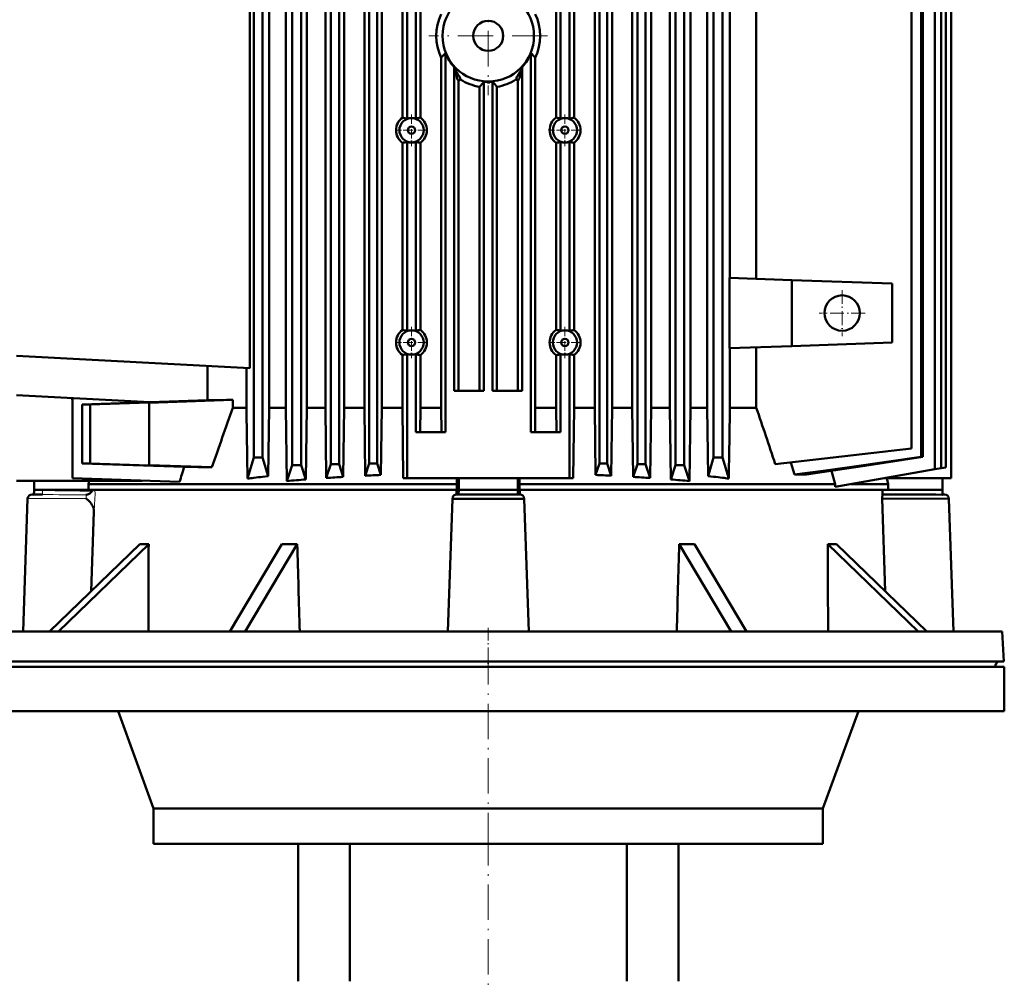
# Model space of a CAD drawing. Extents: x -2073 to 2460, y -1948 to 865.
# Tile 10 of 83: x -1702 to -1368, y 276 to 602. Entities that reach past the tile are written whole.
import ezdxf

# ---------------------------------------------------------------- set-up
doc = ezdxf.new("R2010")
doc.units = 0
doc.linetypes.add('DASHDOT', pattern=[18.5, 12, -3, 0.5, -3])

msp = doc.modelspace()

# ---------------------------------------------------------------- linework, layer by layer
at = {"color": 7, "lineweight": 50}
for p, q in [((-1611.89, 470.63), (-1611.89, 719.78)), ((-1609.74, 451.19), (-1609.74, 719.78)), ((-1606.74, 719.78), (-1606.74, 451.19)), ((-1604.81, 470.63), (-1604.81, 719.78)), ((-1598.49, 470.63), (-1598.49, 719.78)), ((-1596.61, 451.53), (-1596.61, 719.78)), ((-1593.83, 451.53), (-1593.83, 719.78)), ((-1592.1, 470.63), (-1592.1, 719.78)), ((-1585.27, 470.63), (-1585.27, 719.78)), ((-1583.59, 451.78), (-1583.59, 719.78)), ((-1580.97, 451.78), (-1580.97, 719.78)), ((-1579.39, 470.63), (-1579.39, 719.78)), ((-1507.13, 470.63), (-1507.13, 719.78)), ((-1505.54, 451.78), (-1505.54, 719.78)), ((-1502.93, 451.78), (-1502.93, 719.78)), ((-1501.25, 470.63), (-1501.25, 719.78)), ((-1494.42, 470.63), (-1494.42, 719.78)), ((-1492.68, 451.53), (-1492.68, 719.78)), ((-1489.91, 719.78), (-1489.91, 451.53)), ((-1488.03, 470.63), (-1488.03, 719.78)), ((-1481.71, 470.63), (-1481.71, 719.78)), ((-1479.77, 451.19), (-1479.77, 719.78)), ((-1476.77, 719.78), (-1476.77, 451.19)), ((-1474.63, 470.63), (-1474.63, 719.78)), ((-1391.82, 449.78), (-1391.82, 719.78)), ((-1389.67, 719.78), (-1389.67, 450.15)), ((-1388.12, 719.78), (-1388.12, 450.43)), ((-1386.26, 719.78), (-1386.26, 446.74)), ((-1622.75, 717.78), (-1622.75, 453.78)), ((-1619.75, 453.78), (-1619.75, 717.78)), ((-1617.54, 717.78), (-1617.54, 470.63)), ((-1469.02, 717.78), (-1469.02, 470.63)), ((-1466.82, 453.78), (-1466.82, 717.78)), ((-1463.82, 717.78), (-1463.82, 453.78)), ((-1396.49, 717.41), (-1396.49, 596.78)), ((-1395.89, 717.46), (-1395.89, 596.78)), ((-1399.76, 712.65), (-1399.76, 456.78)), ((-1461.31, 676.85), (-1461.31, 514.7)), ((-1452.36, 677.17), (-1452.36, 514.39)), ((-1624.08, 664.24), (-1624.08, 484.09)), ((-1572.37, 569.01), (-1572.37, 624.55)), ((-1570.78, 568.68), (-1570.78, 624.87)), ((-1567.78, 568.7), (-1567.78, 624.85)), ((-1566.26, 569.04), (-1566.26, 624.52)), ((-1520.26, 569.04), (-1520.26, 624.52)), ((-1518.73, 568.7), (-1518.73, 624.85)), ((-1515.73, 568.68), (-1515.73, 624.87)), ((-1514.14, 569.01), (-1514.14, 624.55)), ((-1396.49, 596.78), (-1396.49, 454.06)), ((-1395.89, 596.78), (-1395.89, 453.96)), ((-1559.22, 470.63), (-1559.22, 589.37)), ((-1557.76, 590.91), (-1557.76, 462.33)), ((-1528.76, 590.91), (-1528.76, 462.33)), ((-1527.29, 470.63), (-1527.29, 589.37)), ((-1554.76, 586.17), (-1554.72, 586.07)), ((-1554.76, 476.44), (-1554.76, 586.17)), ((-1531.76, 586.17), (-1531.79, 586.07)), ((-1531.76, 476.44), (-1531.76, 586.17)), ((-1553.36, 581.65), (-1553.37, 581.66)), ((-1553.32, 581.39), (-1553.32, 476.44)), ((-1552.79, 582.11), (-1552.79, 582.11)), ((-1544.76, 476.44), (-1544.76, 581.21)), ((-1543.78, 581.15), (-1543.39, 581.14)), ((-1543.39, 581.14), (-1543.26, 581.14)), ((-1542.74, 581.15), (-1543.13, 581.14)), ((-1541.76, 476.44), (-1541.76, 581.21)), ((-1533.2, 581.39), (-1533.2, 476.44)), ((-1546.18, 579.49), (-1546.18, 476.44)), ((-1540.34, 579.49), (-1540.34, 476.44)), ((-1572.37, 497.01), (-1572.37, 560.55)), ((-1570.78, 496.68), (-1570.78, 560.87)), ((-1567.78, 496.7), (-1567.78, 560.85)), ((-1566.26, 497.04), (-1566.26, 560.52)), ((-1520.26, 497.04), (-1520.26, 560.52)), ((-1518.73, 496.7), (-1518.73, 560.85)), ((-1515.73, 496.68), (-1515.73, 560.87)), ((-1514.14, 497.01), (-1514.14, 560.55)), ((-1461.46, 490.85), (-1461.46, 514.7)), ((-1440.26, 513.96), (-1461.46, 514.7)), ((-1440.26, 491.59), (-1440.26, 513.96)), ((-1406.26, 512.78), (-1440.26, 513.96)), ((-1406.26, 512.78), (-1406.26, 492.78)), ((-1429.26, 502.79), (-1429.26, 502.76)), ((-1440.26, 491.59), (-1461.46, 490.85)), ((-1461.31, 490.85), (-1461.31, 470.63)), ((-1452.36, 491.17), (-1452.36, 470.63)), ((-1406.26, 492.78), (-1440.26, 491.59)), ((-1624.08, 484.09), (-1703.26, 488.23)), ((-1572.37, 470.63), (-1572.37, 488.55)), ((-1570.78, 446.74), (-1570.78, 488.87)), ((-1567.78, 462.33), (-1567.78, 488.85)), ((-1566.26, 470.63), (-1566.26, 488.52)), ((-1520.26, 470.63), (-1520.26, 488.52)), ((-1518.73, 462.33), (-1518.73, 488.85)), ((-1515.73, 446.74), (-1515.73, 488.87)), ((-1514.14, 470.63), (-1514.14, 488.55)), ((-1638.41, 484.84), (-1638.41, 473.2)), ((-1625.26, 484.15), (-1625.26, 470.63)), ((-1658.04, 472.53), (-1703.26, 474.9)), ((-1544.76, 476.44), (-1554.76, 476.44)), ((-1531.76, 476.44), (-1541.76, 476.44)), ((-1684.27, 470.35), (-1684.27, 472.67)), ((-1684.26, 473.91), (-1684.26, 446.78)), ((-1680.9, 471.78), (-1658.35, 472.55)), ((-1680.9, 451.78), (-1680.9, 471.78)), ((-1678.26, 471.78), (-1680.9, 471.78)), ((-1658.26, 472.46), (-1678.26, 471.78)), ((-1678.26, 451.78), (-1678.26, 471.78)), ((-1629.82, 473.33), (-1658.26, 472.35)), ((-1658.26, 472.46), (-1658.26, 472.35)), ((-1658.26, 472.35), (-1658.26, 451.2)), ((-1638.41, 473.2), (-1658.04, 472.53)), ((-1629.82, 473.33), (-1629.82, 470.63)), ((-1629.82, 470.63), (-1625.26, 470.63)), ((-1617.87, 447.46), (-1617.54, 470.63)), ((-1617.54, 470.63), (-1611.89, 470.63)), ((-1611.89, 470.63), (-1611.53, 445.8)), ((-1605.13, 446.33), (-1604.81, 470.63)), ((-1604.81, 470.63), (-1598.49, 470.63)), ((-1598.49, 470.63), (-1598.16, 446.84)), ((-1592.4, 447.2), (-1592.1, 470.63)), ((-1592.1, 470.63), (-1585.27, 470.63)), ((-1585.27, 470.63), (-1584.97, 447.6)), ((-1579.67, 447.85), (-1579.39, 470.63)), ((-1579.39, 470.63), (-1572.37, 470.63)), ((-1572.37, 470.63), (-1572.07, 446.74)), ((-1566.26, 470.63), (-1566.36, 462.33)), ((-1566.26, 470.63), (-1559.22, 470.63)), ((-1559.22, 470.63), (-1559.12, 462.33)), ((-1527.29, 470.63), (-1527.4, 462.33)), ((-1527.29, 470.63), (-1520.26, 470.63)), ((-1520.26, 470.63), (-1520.15, 462.33)), ((-1514.14, 470.63), (-1514.45, 446.74)), ((-1514.14, 470.63), (-1507.13, 470.63)), ((-1506.84, 447.85), (-1507.13, 470.63)), ((-1501.25, 470.63), (-1501.55, 447.6)), ((-1501.25, 470.63), (-1494.42, 470.63)), ((-1494.12, 447.2), (-1494.42, 470.63)), ((-1488.03, 470.63), (-1488.36, 446.84)), ((-1488.03, 470.63), (-1481.71, 470.63)), ((-1481.38, 446.33), (-1481.71, 470.63)), ((-1474.63, 470.63), (-1474.99, 445.8)), ((-1474.63, 470.63), (-1469.02, 470.63)), ((-1468.69, 447.47), (-1469.02, 470.63)), ((-1461.31, 470.63), (-1452.36, 470.63)), ((-1557.76, 462.33), (-1567.78, 462.33)), ((-1518.73, 462.33), (-1528.76, 462.33)), ((-1399.76, 456.78), (-1445.91, 451.52)), ((-1396.49, 454.06), (-1395.89, 453.96)), ((-1684.27, 453.2), (-1684.27, 450.66)), ((-1646.34, 450.59), (-1680.9, 451.78)), ((-1678.26, 451.78), (-1680.9, 451.78)), ((-1658.26, 451.09), (-1678.26, 451.78)), ((-1658.26, 451.09), (-1658.26, 451.2)), ((-1636.95, 450.47), (-1658.26, 451.2)), ((-1624.87, 446.63), (-1622.75, 453.78)), ((-1619.75, 453.78), (-1622.75, 453.78)), ((-1617.87, 447.46), (-1619.75, 453.78)), ((-1611.53, 445.8), (-1609.74, 451.19)), ((-1609.74, 451.19), (-1606.74, 451.19)), ((-1605.13, 446.33), (-1606.74, 451.19)), ((-1598.16, 446.84), (-1596.61, 451.53)), ((-1593.83, 451.53), (-1596.61, 451.53)), ((-1592.4, 447.2), (-1593.83, 451.53)), ((-1584.97, 447.6), (-1583.59, 451.78)), ((-1583.59, 451.78), (-1580.97, 451.78)), ((-1579.67, 447.85), (-1580.97, 451.78)), ((-1506.84, 447.85), (-1505.54, 451.78)), ((-1502.93, 451.78), (-1505.54, 451.78)), ((-1501.55, 447.6), (-1502.93, 451.78)), ((-1494.12, 447.2), (-1492.68, 451.53)), ((-1492.68, 451.53), (-1489.91, 451.53)), ((-1488.36, 446.84), (-1489.91, 451.53)), ((-1481.38, 446.33), (-1479.77, 451.19)), ((-1479.77, 451.19), (-1476.77, 451.19)), ((-1474.99, 445.8), (-1476.77, 451.19)), ((-1468.69, 447.47), (-1466.82, 453.78)), ((-1466.82, 453.78), (-1463.82, 453.78)), ((-1461.69, 446.64), (-1463.82, 453.78)), ((-1439.36, 448), (-1440.65, 452.12)), ((-1684.27, 450.66), (-1684.26, 449.34)), ((-1619.75, 447.25), (-1617.87, 447.46)), ((-1466.82, 447.25), (-1468.69, 447.47)), ((-1435.34, 448), (-1439.36, 448)), ((-1426.86, 449.24), (-1425.62, 444.78)), ((-1425.62, 443.82), (-1391.82, 449.78)), ((-1391.82, 449.78), (-1389.67, 450.15)), ((-1389.67, 450.15), (-1388.12, 450.43)), ((-1660.63, 445.83), (-1703.26, 445.83)), ((-1697.26, 442.78), (-1697.26, 445.83)), ((-1647.93, 445.51), (-1684.26, 446.78)), ((-1678.84, 444.78), (-1678.6, 445.83)), ((-1678.84, 444.78), (-1608.46, 444.78)), ((-1678.84, 444.78), (-1678.84, 442.78)), ((-1660.6, 445.95), (-1660.63, 445.83)), ((-1608.46, 444.78), (-1553.9, 444.78)), ((-1572.07, 446.74), (-1570.78, 446.74)), ((-1515.73, 446.74), (-1570.78, 446.74)), ((-1553.92, 446.74), (-1553.9, 444.78)), ((-1553.9, 444.78), (-1553.9, 442.78)), ((-1553.26, 446.74), (-1553.26, 442.78)), ((-1533.26, 446.74), (-1533.26, 442.78)), ((-1532.6, 446.74), (-1532.62, 444.78)), ((-1532.62, 444.78), (-1425.62, 444.78)), ((-1532.62, 444.78), (-1532.62, 442.78)), ((-1514.45, 446.74), (-1515.73, 446.74)), ((-1425.62, 444.78), (-1425.62, 443.82)), ((-1420.17, 444.78), (-1407.68, 444.78)), ((-1409.03, 446.74), (-1386.26, 446.74)), ((-1408.13, 446.74), (-1407.68, 444.78)), ((-1407.68, 444.78), (-1407.68, 442.78)), ((-1389.26, 446.74), (-1389.26, 442.78)), ((-1697.93, 441.28), (-1697.93, 441.28)), ((-1697.93, 441.28), (-1697.92, 441.28)), ((-1697.31, 441.23), (-1697.32, 441.14)), ((-1697.31, 441.28), (-1697.27, 442.52)), ((-1697.31, 441.23), (-1697.31, 441.28)), ((-1697.31, 441.28), (-1695.82, 441.28)), ((-1697.27, 442.52), (-1697.26, 442.64)), ((-1697.26, 442.64), (-1697.26, 442.78)), ((-1697.26, 442.78), (-1678.84, 442.78)), ((-1694.38, 442.58), (-1694.65, 442.78)), ((-1678.84, 442.78), (-1608.46, 442.78)), ((-1608.46, 442.78), (-1553.9, 442.78)), ((-1553.97, 442.78), (-1554.02, 441.27)), ((-1553.93, 441.28), (-1532.59, 441.28)), ((-1553.9, 442.78), (-1553.26, 442.78)), ((-1553.31, 441.28), (-1553.26, 442.78)), ((-1553.26, 442.78), (-1533.26, 442.78)), ((-1553.26, 442.78), (-1553.26, 442.78)), ((-1533.21, 441.28), (-1533.26, 442.78)), ((-1533.26, 442.78), (-1533.26, 442.78)), ((-1532.62, 442.78), (-1533.26, 442.78)), ((-1532.62, 442.78), (-1407.68, 442.78)), ((-1532.5, 441.27), (-1532.55, 442.78)), ((-1409.57, 441.27), (-1409.62, 442.78)), ((-1407.12, 441.28), (-1409.57, 441.27)), ((-1407.68, 442.78), (-1389.26, 442.78)), ((-1389.26, 442.78), (-1389.2, 441.14)), ((-1388.59, 441.28), (-1389.21, 441.28)), ((-1388.6, 441.28), (-1388.59, 441.28)), ((-1701, 394.78), (-1699.43, 439.83)), ((-1555.43, 439.81), (-1557, 394.78)), ((-1555.43, 439.81), (-1531.09, 439.81)), ((-1529.51, 394.78), (-1531.09, 439.81)), ((-1409.64, 439.83), (-1387.09, 439.81)), ((-1408.64, 408.45), (-1409.64, 439.83)), ((-1387.09, 439.81), (-1385.51, 394.78)), ((-1677.88, 408.45), (-1677.02, 435.34)), ((-1691.98, 394.78), (-1661.39, 424.42)), ((-1658.39, 424.42), (-1688.98, 394.78)), ((-1630.86, 394.78), (-1613.2, 424.42)), ((-1608, 424.42), (-1625.66, 394.78)), ((-1460.86, 394.78), (-1478.52, 424.42)), ((-1473.32, 424.42), (-1455.66, 394.78)), ((-1397.53, 394.78), (-1428.12, 424.42)), ((-1425.12, 424.42), (-1394.53, 394.78)), ((-1717.53, 394.78), (-1390.33, 394.78)), ((-1390.33, 394.78), (-1368.99, 394.78)), ((-1368.99, 394.78), (-1368.46, 384.56)), ((-1718.06, 384.56), (-1389.86, 384.56)), ((-1389.86, 384.56), (-1377.6, 384.56)), ((-1377.6, 384.56), (-1368.46, 384.56)), ((-1718.27, 382.78), (-1368.27, 382.78)), ((-1679.92, 382.78), (-1679.91, 382.78)), ((-1406.61, 382.78), (-1406.59, 382.78)), ((-1371.36, 382.78), (-1371.36, 382.88)), ((-1368.27, 367.78), (-1368.27, 382.78)), ((-1718.27, 367.78), (-1368.27, 367.78)), ((-1656.77, 334.78), (-1668.78, 367.78)), ((-1417.76, 367.78), (-1429.77, 334.78)), ((-1656.77, 334.78), (-1429.77, 334.78)), ((-1656.77, 334.78), (-1656.77, 322.78)), ((-1429.77, 322.78), (-1429.77, 334.78)), ((-1656.77, 322.78), (-1429.77, 322.78)), ((-1607.76, 276.13), (-1607.76, 322.78)), ((-1590.21, 322.78), (-1590.21, 276.13)), ((-1496.31, 276.13), (-1496.31, 322.78)), ((-1478.76, 276.13), (-1478.76, 322.78))]:
    msp.add_line(p, q, dxfattribs=at)
at = {"color": 7, "linetype": 'DASHDOT', "lineweight": 18}
for p, q in [((-1543.26, 616.93), (-1543.26, 576.63)), ((-1523.11, 596.78), (-1563.41, 596.78)), ((-1543.27, 388.78), (-1543.27, 316.78)), ((-1543.26, 327.44), (-1543.26, 271.46))]:
    msp.add_line(p, q, dxfattribs=at)
at = {"color": 7, "lineweight": 18}
for p, q in [((-1543.39, 581.14), (-1543.39, 580.78)), ((-1543.13, 581.14), (-1543.12, 580.78)), ((-1543.26, 580.78), (-1543.39, 580.78)), ((-1543.26, 580.78), (-1543.12, 580.78)), ((-1684.27, 472.67), (-1684.26, 472.67)), ((-1684.26, 470.35), (-1684.27, 470.35)), ((-1684.27, 453.2), (-1684.26, 453.2)), ((-1684.26, 450.66), (-1684.27, 450.66)), ((-1694.42, 441.2), (-1694.43, 441.2)), ((-1679.59, 439.83), (-1699.43, 439.83)), ((-1715.16, 382.88), (-1392.4, 382.88)), ((-1392.4, 382.88), (-1380.35, 382.88)), ((-1380.35, 382.88), (-1371.36, 382.88))]:
    msp.add_line(p, q, dxfattribs=at)
at = {"color": 7, "linetype": 'DASHDOT', "lineweight": 18, "ltscale": 0.268124}
for p, q in [((-1569.26, 570.14), (-1569.26, 559.41)), ((-1517.26, 570.14), (-1517.26, 559.41)), ((-1563.9, 564.78), (-1574.62, 564.78)), ((-1511.9, 564.78), (-1522.62, 564.78)), ((-1563.9, 492.78), (-1574.62, 492.78)), ((-1511.9, 492.78), (-1522.62, 492.78))]:
    msp.add_line(p, q, dxfattribs=at)
at = {"color": 7, "linetype": 'DASHDOT', "lineweight": 18, "ltscale": 0.390001}
msp.add_line((-1423.26, 510.58), (-1423.26, 494.98), dxfattribs=at)
at = {"color": 7, "linetype": 'DASHDOT', "lineweight": 18, "ltscale": 0.390002}
msp.add_line((-1415.46, 502.78), (-1431.06, 502.78), dxfattribs=at)
at = {"color": 7, "linetype": 'DASHDOT', "lineweight": 18, "ltscale": 0.268126}
for p, q in [((-1569.26, 498.14), (-1569.26, 487.41)), ((-1517.26, 498.14), (-1517.26, 487.41))]:
    msp.add_line(p, q, dxfattribs=at)
at = {"color": 7, "linetype": 'DASHDOT', "lineweight": 18, "ltscale": 0.000109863}
msp.add_line((-1697.93, 439.78), (-1697.93, 439.78), dxfattribs=at)
at = {"color": 7, "linetype": 'DASHDOT', "lineweight": 18, "ltscale": 0.018658}
msp.add_line((-1388.52, 439.78), (-1389.27, 439.78), dxfattribs=at)
at = {"color": 7, "linetype": 'DASHDOT', "lineweight": 18, "ltscale": 0.359999}
msp.add_line((-1543.26, 395.98), (-1543.26, 381.58), dxfattribs=at)
at = {"color": 7, "lineweight": 50}
for points in [[(-1554.69, 585.7), (-1554.69, 585.7), (-1554.7, 585.71), (-1554.71, 585.8), (-1554.72, 586.07)], [(-1554.72, 586.07), (-1554.53, 585.83), (-1554.52, 585.8), (-1554.52, 585.8)], [(-1553.37, 581.66), (-1553.5, 581.76), (-1553.63, 581.96), (-1553.77, 582.3), (-1553.86, 582.61), (-1554.04, 583.4), (-1554.26, 584.48), (-1554.44, 585.17), (-1554.53, 585.41), (-1554.69, 585.7)], [(-1552.79, 582.11), (-1552.79, 582.38), (-1552.86, 582.65), (-1553.04, 583), (-1553.22, 583.27), (-1553.65, 583.91), (-1554.2, 584.79), (-1554.4, 585.22), (-1554.5, 585.56), (-1554.52, 585.8)], [(-1533.73, 582.11), (-1533.72, 582.43), (-1533.54, 582.87), (-1533.39, 583.13), (-1532.99, 583.73), (-1532.54, 584.41), (-1532.35, 584.74), (-1532.11, 585.23), (-1532.01, 585.61), (-1532, 585.8)], [(-1531.83, 585.7), (-1531.95, 585.5), (-1532.08, 585.17), (-1532.17, 584.85), (-1532.35, 584.06), (-1532.58, 582.92), (-1532.7, 582.44), (-1532.84, 582.05), (-1532.98, 581.82), (-1533.15, 581.66)], [(-1531.79, 586.07), (-1531.99, 585.83), (-1532, 585.8), (-1532, 585.8)], [(-1531.79, 586.07), (-1531.82, 585.74), (-1531.82, 585.71), (-1531.82, 585.7), (-1531.83, 585.7)], [(-1552.66, 581.96), (-1552.77, 582.06), (-1552.79, 582.09), (-1552.79, 582.11)], [(-1543.39, 580.78), (-1543.44, 580.82), (-1543.78, 581.15)], [(-1543.12, 580.78), (-1543.06, 580.84), (-1542.74, 581.15)], [(-1533.73, 582.11), (-1533.73, 582.11), (-1533.74, 582.08), (-1533.85, 581.96)], [(-1684.37, 473.91), (-1684.31, 473.64), (-1684.27, 473.12), (-1684.27, 472.67)], [(-1396.49, 454.06), (-1408.21, 452.33), (-1419.95, 450.65), (-1429.65, 449.3), (-1439.36, 448)], [(-1395.89, 453.96), (-1415.59, 450.92), (-1425.46, 449.44), (-1435.34, 448)], [(-1694.43, 441.2), (-1695.36, 441.27), (-1695.82, 441.28)], [(-1677.58, 442.31), (-1677.98, 441.92), (-1678.4, 441.62), (-1678.84, 441.39), (-1679.49, 441.15), (-1679.69, 441.09)], [(-1409.57, 441.27), (-1409.58, 441.27), (-1409.59, 441.24), (-1409.62, 441.04), (-1409.65, 440.2), (-1409.64, 439.83)], [(-1677.02, 435.34), (-1677.04, 436.02), (-1677.16, 436.68), (-1677.39, 437.34), (-1677.62, 437.78), (-1677.91, 438.23), (-1678.28, 438.68), (-1678.72, 439.12), (-1679.59, 439.83)]]:
    msp.add_lwpolyline(points, dxfattribs=at)
at = {"color": 7, "lineweight": 18}
for points in [[(-1694.38, 442.58), (-1694.41, 441.62), (-1694.43, 441.2)], [(-1694.37, 442.58), (-1694.4, 441.62), (-1694.42, 441.2)], [(-1679.69, 441.09), (-1679.6, 440.68), (-1679.57, 440.14), (-1679.59, 439.83)], [(-1676.63, 442.78), (-1676.59, 441.33), (-1676.61, 439.78), (-1676.73, 437.7), (-1676.8, 436.96), (-1676.94, 435.96), (-1677.02, 435.34)]]:
    msp.add_lwpolyline(points, dxfattribs=at)
at = {"color": 7, "lineweight": 50}
for centre, radius in [((-1543.26, 596.78), 15.5), ((-1543.26, 596.78), 5.1), ((-1569.26, 564.78), 4.12), ((-1517.26, 564.78), 4.12), ((-1569.26, 564.78), 1.25), ((-1517.26, 564.78), 1.25), ((-1423.26, 502.78), 6), ((-1569.26, 492.78), 4.12), ((-1517.26, 492.78), 4.12), ((-1569.26, 492.78), 1.25), ((-1517.26, 492.78), 1.25)]:
    msp.add_circle(centre, radius, dxfattribs=at)
for centre, radius, start, end in [((-1543.42, 596.78), 17.45, 154.8999, 205.1001), ((-1543.1, 596.78), 17.45, 334.8999, 25.1001), ((-1604.56, 634.19), 63.74, 315.332, 317.2401), ((-1543.26, 596.78), 15.64, 202.0366, 222.6821), ((-1543.26, 596.78), 15.64, 317.3179, 337.9634), ((-1481.96, 634.19), 63.74, 222.7598, 224.6679), ((-1551.17, 579.56), 2.82, 121.895, 139.6019), ((-1543.27, 596.91), 17.66, 237.8569, 260.5179), ((-1616.52, 638.95), 92.11, 319.795, 321.1803), ((-1543.26, 596.78), 15.64, 264.4964, 268.1016), ((-1543.26, 596.78), 15.64, 270, 270.4821), ((-1543.26, 596.78), 15.64, 271.8984, 275.5036), ((-1469.99, 638.95), 92.11, 218.8196, 220.2049), ((-1543.25, 596.91), 17.66, 279.4817, 302.1434), ((-1535.34, 579.56), 2.82, 40.398, 58.1051), ((-1569.3, 564.78), 5.23, 125.967, 234.0329), ((-1573.02, 561.76), 7.28, 72.1239, 84.9045), ((-1569.26, 564.78), 4.19, 69.4267, 111.3312), ((-1565.47, 561.77), 7.31, 96.2357, 108.4753), ((-1569.29, 564.78), 5.23, 305.3934, 54.6066), ((-1517.23, 564.78), 5.23, 125.3934, 234.6066), ((-1521.05, 561.77), 7.31, 71.5247, 83.7644), ((-1517.26, 564.78), 4.19, 68.6688, 110.5733), ((-1513.5, 561.79), 7.25, 95.0663, 107.9045), ((-1517.21, 564.78), 5.23, 305.967, 54.0329), ((-1573.01, 567.77), 7.25, 275.0663, 287.9045), ((-1569.26, 564.78), 4.19, 248.6688, 290.5733), ((-1565.47, 567.78), 7.31, 251.5247, 263.7643), ((-1521.05, 567.78), 7.31, 276.2356, 288.4753), ((-1517.26, 564.78), 4.19, 249.4267, 291.3312), ((-1513.5, 567.8), 7.28, 252.1239, 264.9045), ((-1569.3, 492.78), 5.23, 125.967, 234.0329), ((-1573.01, 489.79), 7.25, 72.0955, 84.9337), ((-1569.26, 492.78), 4.19, 69.4267, 111.3312), ((-1565.47, 489.77), 7.31, 96.2357, 108.4753), ((-1569.29, 492.78), 5.23, 305.3934, 54.6066), ((-1517.23, 492.78), 5.23, 125.3934, 234.6066), ((-1521.05, 489.77), 7.31, 71.5247, 83.7644), ((-1517.26, 492.78), 4.19, 68.6688, 110.5733), ((-1513.5, 489.79), 7.25, 95.0663, 107.9045), ((-1517.21, 492.78), 5.23, 305.967, 54.0329), ((-1573.02, 495.8), 7.28, 275.0955, 287.8761), ((-1569.26, 492.78), 4.19, 248.6688, 290.5733), ((-1565.47, 495.78), 7.31, 251.5247, 263.7643), ((-1521.04, 495.75), 7.28, 276.2094, 288.5009), ((-1517.26, 492.78), 4.19, 249.4267, 291.3312), ((-1513.5, 495.8), 7.28, 252.1239, 264.9045), ((-1669.83, 2824.22), 2351.24, 270.7658, 270.97522), ((-1682.76, 470.35), 1.51, 180, 185.1958), ((-273.47, -20.89), 1442.66, 160.08025, 160.92963), ((-47933.34, -287.13), 46314.28, 0.907784, 0.937478), ((45431.78, -296.26), 46899.36, 179.063067, 179.092382), ((-3126.7, -105.26), 1770.61, 18.32811, 18.98084), ((-1682.76, 453.2), 1.51, 174.8047, 180.0002), ((918.96, -350.53), 2687.49, 162.65682, 162.77037), ((-1669.66, -1669.47), 2120.2, 89.11602, 89.36978), ((-1546.21, -337.27), 785.83, 92.44037, 92.82664), ((-1540.3, -337.27), 785.83, 87.17337, 87.55963), ((-1569.05, 5.15), 444.99, 96.9305, 97.2061), ((-1566.67, -14.51), 464.79, 96.5574, 96.9297), ((-1557.96, -160.46), 608.62, 94.74623, 95.04962), ((-1555.94, -184.71), 632.95, 94.4574, 94.74634), ((-1550.24, -263.85), 712.3, 93.39319, 93.8575), ((-1536.28, -263.85), 712.3, 86.1425, 86.60681), ((-1529.59, -172.5), 620.7, 84.95368, 85.5458), ((-1519.89, -14.88), 465.17, 83.0764, 83.4485), ((-1517.51, 4.79), 445.36, 82.8002, 83.0753), ((-1697.93, 439.78), 1.5, 90, 178), ((-1697.93, 439.78), 1.5, 65.7183, 89.4238), ((-1679.83, 444.26), 2.97, 319.0686, 330.1679), ((-1553.93, 439.78), 1.5, 90, 178.8601), ((-1532.59, 439.78), 1.5, 1.1399, 89.999), ((-1406.83, -718.89), 1160.17, 89.12941, 90.01428), ((-1388.59, 439.78), 1.5, 90.5603, 114.4553), ((-1388.59, 439.78), 1.5, 1.1399, 90), ((-1659.9, 463.36), 38.97, 267.8051, 272.2164), ((59073.87, 194.84), 60732.7, 179.7834197, 179.8113825), ((-1610.6, 541.3), 116.91, 268.7287, 271.2754), ((98689.96, 3157.11), 100335.18, 181.5606796, 181.5776048), ((-101776.45, 3157.1), 100335.15, 358.4223901, 358.4393215), ((-1475.92, 541.3), 116.91, 268.7246, 271.2713), ((-1426.62, 463.36), 38.97, 267.7836, 272.1949), ((-62160.38, 194.84), 60732.69, 0.1886188, 0.2165807), ((-1369.36, 382.78), 2, 116.8647, 177)]:
    msp.add_arc(centre, radius, start, end, dxfattribs=at)
at = {"color": 7, "lineweight": 18}
for centre, radius, start, end in [((-1554.12, 584.88), 1, 113.2299, 124.6284), ((-1532.4, 584.88), 1, 55.3716, 66.7699), ((-1714.89, -3173.61), 3614.87, 89.4422, 89.67569), ((-1714.28, -1327.04), 1769.73, 88.81182, 89.35547)]:
    msp.add_arc(centre, radius, start, end, dxfattribs=at)
for centre, major_axis, start_param, end_param in [((-1551.25, 579.55), (-2.53, -1.61), 4.686418, 4.932334), ((-1535.27, 579.55), (2.53, -1.61), 1.350854, 1.59677)]:
    msp.add_ellipse(centre, major_axis=major_axis, ratio=0.997902, start_param=start_param, end_param=end_param, dxfattribs=at)
at = {"color": 7, "lineweight": 50}
for centre, major_axis, ratio, start_param, end_param in [((-1553.37, 579.84), (0, -1.82), 0.056003, 2.587942, 3.04093), ((-1533.14, 579.55), (0, 2.11), 0.052336, 0.037015, 0.512872)]:
    msp.add_ellipse(centre, major_axis=major_axis, ratio=ratio, start_param=start_param, end_param=end_param, dxfattribs=at)

doc.saveas('drawing.dxf')
